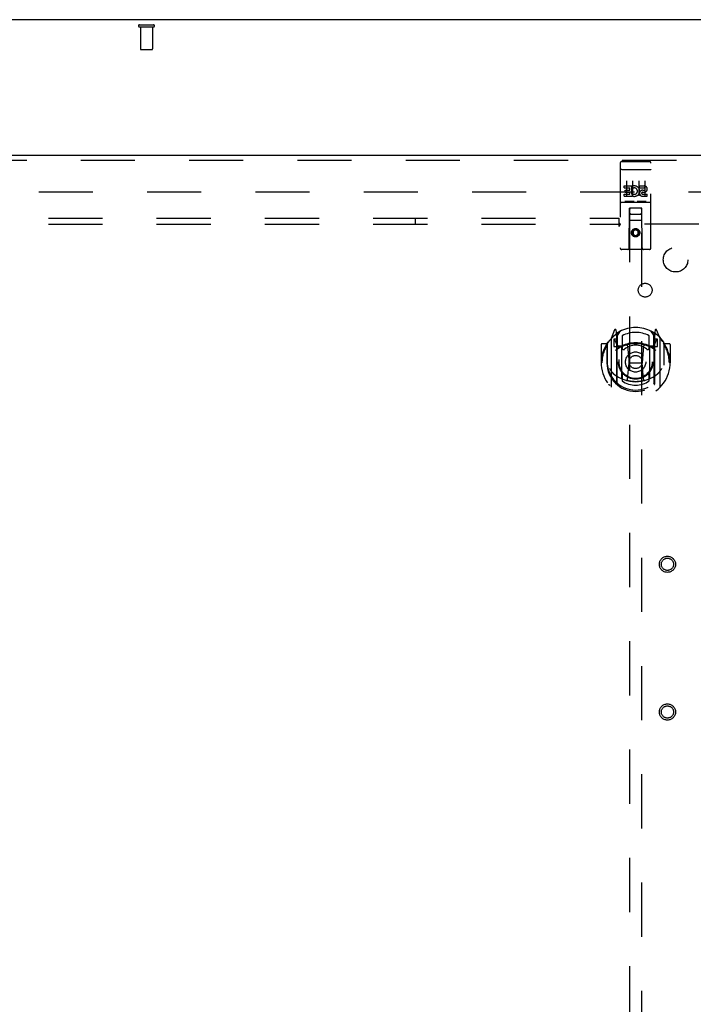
# Model space of a CAD drawing. Header units: inches. Extents: x 0 to 200, y 0 to 129.
# Tile 84 of 97: x 79 to 92, y 63 to 83. Entities that reach past the tile are written whole.
import ezdxf

# ---------------------------------------------------------------- set-up
doc = ezdxf.new("R2010")
doc.units = ezdxf.units.IN
doc.header["$LTSCALE"] = 11
doc.header["$MEASUREMENT"] = 0
doc.linetypes.add('HIDDEN', pattern=[0.2, 0.1, -0.1])
doc.layers.get('0').update_dxf_attribs({"linetype": 'CONTINUOUS'})
for name, color, linetype in [('DEFAULT_2', 8, 'HIDDEN'), ('DOOR_ASSEMBLY', 7, 'CONTINUOUS'), ('SUBPANEL', 7, 'CONTINUOUS')]:
    doc.layers.add(name, color=color, linetype=linetype)

msp = doc.modelspace()

# ---------------------------------------------------------------- linework, layer by layer
at = {"color": 3, "linetype": 'Continuous'}
msp.add_line((96.409, 82.792), (56.263, 82.792), dxfattribs=at)
at = {"layer": 'DEFAULT_2', "color": 8, "linetype": 'HIDDEN'}
for p, q in [((81.194, 82.688), (81.478, 82.688)), ((81.194, 82.645), (81.478, 82.645)), ((81.212, 82.645), (81.212, 82.198)), ((81.46, 82.645), (81.46, 82.198)), ((81.222, 82.188), (81.45, 82.188)), ((59.35, 79.292), (93.322, 79.292))]:
    msp.add_line(p, q, dxfattribs=at)
for centre, radius, start, end in [((81.194, 82.667), 0.0215, 90, 270), ((81.478, 82.667), 0.0215, 270, 90), ((81.222, 82.198), 0.01, 180, 270), ((81.45, 82.198), 0.01, 270, 360)]:
    msp.add_arc(centre, radius, start, end, dxfattribs=at)
at = {"layer": 'DOOR_ASSEMBLY', "color": 3, "linetype": 'Continuous'}
msp.add_line((58.003, 80.042), (94.107, 80.042), dxfattribs=at)
at = {"layer": 'DOOR_ASSEMBLY', "color": 8, "linetype": 'HIDDEN'}
for p, q in [((58.003, 79.938), (94.107, 79.938)), ((90.961, 79.88), (90.961, 78.155)), ((90.991, 79.91), (91.556, 79.91)), ((91.586, 78.155), (91.586, 79.88)), ((90.978, 79.751), (90.977, 79.751)), ((90.979, 79.751), (90.978, 79.751)), ((90.98, 79.751), (90.979, 79.751)), ((90.98, 79.751), (90.98, 79.751)), ((90.981, 79.751), (90.98, 79.751)), ((90.982, 79.751), (90.981, 79.751)), ((90.983, 79.751), (90.982, 79.751)), ((90.983, 79.751), (90.983, 79.751)), ((90.984, 79.751), (90.983, 79.751)), ((90.985, 79.751), (90.984, 79.751)), ((90.986, 79.751), (90.985, 79.751)), ((90.987, 79.751), (90.986, 79.751)), ((90.988, 79.751), (90.987, 79.751)), ((90.988, 79.752), (90.988, 79.751)), ((90.989, 79.752), (90.988, 79.752)), ((90.99, 79.752), (90.989, 79.752)), ((90.991, 79.752), (90.99, 79.752)), ((90.991, 79.752), (91.556, 79.752)), ((91.556, 79.752), (91.557, 79.752)), ((91.557, 79.752), (91.558, 79.752)), ((91.559, 79.752), (91.56, 79.751)), ((91.56, 79.751), (91.561, 79.751)), ((91.561, 79.751), (91.562, 79.751)), ((91.562, 79.751), (91.563, 79.751)), ((91.563, 79.751), (91.563, 79.751)), ((91.563, 79.751), (91.564, 79.751)), ((91.564, 79.751), (91.565, 79.751)), ((91.565, 79.751), (91.566, 79.751)), ((91.566, 79.751), (91.567, 79.751)), ((91.567, 79.751), (91.567, 79.751)), ((91.567, 79.751), (91.568, 79.751)), ((91.568, 79.751), (91.569, 79.751)), ((91.569, 79.751), (91.57, 79.751)), ((91.042, 79.374), (91.042, 79.417)), ((91.042, 79.417), (91.198, 79.417)), ((91.086, 79.518), (91.086, 79.212)), ((91.198, 79.239), (91.198, 79.417)), ((91.223, 79.369), (91.206, 79.408)), ((91.211, 79.518), (91.211, 79.212)), ((91.336, 79.518), (91.336, 79.212)), ((91.354, 79.374), (91.354, 79.417)), ((91.354, 79.417), (91.447, 79.417)), ((91.461, 79.518), (91.461, 79.212)), ((91.042, 79.374), (91.156, 79.374)), ((91.042, 79.204), (91.042, 79.246)), ((91.042, 79.246), (91.156, 79.246)), ((91.063, 79.289), (91.063, 79.332)), ((91.063, 79.332), (91.156, 79.332)), ((91.063, 79.289), (91.156, 79.289)), ((91.156, 79.332), (91.156, 79.374)), ((91.156, 79.246), (91.156, 79.289)), ((91.198, 79.239), (91.211, 79.258)), ((91.198, 79.204), (91.198, 79.216)), ((91.202, 79.214), (91.198, 79.216)), ((91.354, 79.374), (91.447, 79.374)), ((91.414, 79.289), (91.461, 79.289)), ((91.418, 79.33), (91.447, 79.33)), ((91.418, 79.246), (91.511, 79.246)), ((91.511, 79.204), (91.511, 79.246)), ((90.991, 79.082), (91.556, 79.082)), ((91.042, 79.204), (91.198, 79.204)), ((91.235, 79.098), (91.063, 79.098)), ((91.485, 79.098), (91.313, 79.098)), ((91.418, 79.204), (91.511, 79.204)), ((91.144, 78.155), (91.147, 78.965)), ((91.149, 78.965), (91.147, 78.965)), ((91.149, 78.965), (91.149, 50.963)), ((91.399, 78.965), (91.149, 78.965)), ((91.189, 78.84), (91.359, 78.84)), ((91.399, 50.963), (91.399, 78.965)), ((91.4, 78.965), (91.399, 78.965)), ((91.404, 78.155), (91.4, 78.965)), ((91.401, 78.715), (91.146, 78.715)), ((91.274, 78.536), (91.211, 78.5)), ((91.211, 78.5), (91.211, 78.428)), ((91.211, 78.5), (91.221, 78.495)), ((91.211, 78.428), (91.221, 78.434)), ((91.211, 78.428), (91.274, 78.392)), ((91.274, 78.525), (91.221, 78.495)), ((91.221, 78.495), (91.221, 78.434)), ((91.221, 78.434), (91.274, 78.404)), ((91.274, 78.536), (91.274, 78.525)), ((91.336, 78.5), (91.274, 78.536)), ((91.326, 78.495), (91.274, 78.525)), ((91.274, 78.404), (91.326, 78.434)), ((91.274, 78.392), (91.336, 78.428)), ((91.336, 78.5), (91.326, 78.495)), ((91.326, 78.434), (91.326, 78.495)), ((91.336, 78.428), (91.326, 78.434)), ((91.336, 78.428), (91.336, 78.5)), ((91.274, 78.392), (91.274, 78.404)), ((91.556, 78.125), (90.991, 78.125)), ((90.848, 76.49), (90.778, 76.315)), ((90.871, 76.411), (90.87, 76.41)), ((90.87, 76.41), (90.87, 76.41)), ((90.87, 76.41), (90.87, 76.41)), ((90.891, 76.407), (90.877, 76.487)), ((90.891, 75.391), (90.891, 76.407)), ((90.899, 76.36), (90.969, 76.469)), ((90.899, 75.415), (90.899, 76.419)), ((91.579, 76.469), (91.649, 76.36)), ((91.649, 75.415), (91.649, 76.419)), ((91.671, 76.487), (91.656, 76.407)), ((91.656, 76.407), (91.656, 75.391)), ((91.678, 76.41), (91.673, 76.413)), ((91.77, 76.315), (91.699, 76.49)), ((90.691, 76.209), (90.589, 76.209)), ((90.691, 76.209), (90.691, 75.821)), ((90.699, 76.194), (90.691, 76.209)), ((90.699, 76.231), (90.699, 75.774)), ((90.774, 76.304), (90.774, 75.337)), ((90.831, 76.3), (90.831, 76.15)), ((90.899, 76.3), (90.831, 76.3)), ((90.84, 76.292), (90.869, 76.246)), ((90.901, 76.394), (90.901, 76.187)), ((90.999, 76.372), (90.999, 76.119)), ((91.549, 76.119), (91.549, 76.372)), ((91.646, 76.187), (91.646, 76.394)), ((91.716, 76.3), (91.649, 76.3)), ((91.679, 76.246), (91.708, 76.292)), ((91.716, 76.15), (91.716, 76.3)), ((91.774, 75.337), (91.774, 76.304)), ((91.856, 76.209), (91.848, 76.194)), ((91.849, 76.231), (91.849, 75.774)), ((91.856, 75.821), (91.856, 76.209)), ((91.959, 76.209), (91.856, 76.209)), ((90.574, 76.194), (90.574, 75.821)), ((90.831, 76.15), (90.891, 76.15)), ((90.991, 76.149), (90.919, 76.149)), ((90.921, 76.167), (90.987, 76.167)), ((90.991, 75.507), (90.991, 76.139)), ((91.111, 76.165), (91.141, 75.821)), ((91.437, 76.165), (91.406, 75.821)), ((91.629, 76.149), (91.556, 76.149)), ((91.556, 76.139), (91.556, 75.507)), ((91.561, 76.167), (91.626, 76.167)), ((91.656, 76.15), (91.716, 76.15)), ((91.974, 76.194), (91.974, 75.821)), ((90.574, 75.821), (90.589, 75.821)), ((90.691, 75.821), (90.706, 75.821)), ((91.111, 75.481), (91.141, 75.821)), ((91.141, 75.821), (91.406, 75.821)), ((91.437, 75.481), (91.406, 75.821)), ((91.856, 75.821), (91.841, 75.821)), ((91.959, 75.821), (91.974, 75.821)), ((90.699, 75.774), (90.699, 75.771)), ((91.849, 75.774), (91.849, 75.771)), ((90.999, 75.558), (90.999, 75.455)), ((91.549, 75.455), (91.549, 75.558))]:
    msp.add_line(p, q, dxfattribs=at)
for points in [[(90.977, 79.751), (90.977, 79.751), (90.977, 79.751), (90.976, 79.751), (90.976, 79.75), (90.975, 79.75), (90.975, 79.75), (90.975, 79.75), (90.974, 79.75), (90.974, 79.75), (90.974, 79.75), (90.973, 79.75), (90.973, 79.75), (90.973, 79.75), (90.972, 79.75), (90.972, 79.75), (90.972, 79.75), (90.971, 79.75), (90.971, 79.75), (90.971, 79.75), (90.97, 79.749), (90.97, 79.749), (90.97, 79.749), (90.97, 79.749), (90.969, 79.749), (90.969, 79.749), (90.969, 79.749), (90.968, 79.749), (90.968, 79.749), (90.968, 79.749), (90.968, 79.749), (90.967, 79.749), (90.967, 79.748), (90.967, 79.748), (90.967, 79.748), (90.966, 79.748), (90.966, 79.748), (90.966, 79.748), (90.966, 79.748), (90.966, 79.748), (90.965, 79.748), (90.965, 79.748), (90.965, 79.748), (90.965, 79.748), (90.965, 79.747), (90.964, 79.747), (90.964, 79.747), (90.964, 79.747), (90.964, 79.747), (90.964, 79.747), (90.964, 79.747), (90.963, 79.747), (90.963, 79.747), (90.963, 79.747), (90.963, 79.746), (90.963, 79.746), (90.963, 79.746), (90.963, 79.746), (90.962, 79.746), (90.962, 79.746), (90.962, 79.746), (90.962, 79.746), (90.962, 79.746), (90.962, 79.746), (90.962, 79.745), (90.962, 79.745), (90.962, 79.745), (90.962, 79.745), (90.962, 79.745), (90.962, 79.745), (90.962, 79.745), (90.961, 79.745), (90.961, 79.745), (90.961, 79.745), (90.961, 79.744), (90.961, 79.744), (90.961, 79.744), (90.961, 79.744)], [(91.558, 79.752), (91.559, 79.752), (91.559, 79.752)], [(91.57, 79.751), (91.571, 79.751), (91.571, 79.751), (91.571, 79.751), (91.572, 79.751), (91.572, 79.75), (91.572, 79.75), (91.573, 79.75), (91.573, 79.75), (91.573, 79.75), (91.574, 79.75), (91.574, 79.75), (91.574, 79.75), (91.575, 79.75), (91.575, 79.75), (91.575, 79.75), (91.576, 79.75), (91.576, 79.75), (91.576, 79.75), (91.577, 79.75), (91.577, 79.75), (91.577, 79.749), (91.578, 79.749), (91.578, 79.749), (91.578, 79.749), (91.578, 79.749), (91.579, 79.749), (91.579, 79.749), (91.579, 79.749), (91.58, 79.749), (91.58, 79.749), (91.58, 79.749), (91.58, 79.749), (91.581, 79.748), (91.581, 79.748), (91.581, 79.748), (91.581, 79.748), (91.582, 79.748), (91.582, 79.748), (91.582, 79.748), (91.582, 79.748), (91.582, 79.748), (91.583, 79.748), (91.583, 79.748), (91.583, 79.748), (91.583, 79.747), (91.583, 79.747), (91.584, 79.747), (91.584, 79.747), (91.584, 79.747), (91.584, 79.747), (91.584, 79.747), (91.584, 79.747), (91.585, 79.747), (91.585, 79.747), (91.585, 79.746), (91.585, 79.746), (91.585, 79.746), (91.585, 79.746), (91.585, 79.746), (91.585, 79.746), (91.586, 79.746), (91.586, 79.746), (91.586, 79.746), (91.586, 79.746), (91.586, 79.745), (91.586, 79.745), (91.586, 79.745), (91.586, 79.745), (91.586, 79.745), (91.586, 79.745), (91.586, 79.745), (91.586, 79.745), (91.586, 79.745), (91.586, 79.745), (91.586, 79.744), (91.586, 79.744), (91.586, 79.744), (91.586, 79.744)], [(91.063, 79.098), (91.063, 79.098), (91.063, 79.098), (91.062, 79.098), (91.062, 79.098), (91.062, 79.098), (91.062, 79.098), (91.062, 79.098), (91.061, 79.098), (91.061, 79.098), (91.061, 79.098), (91.061, 79.098), (91.061, 79.098), (91.06, 79.098), (91.06, 79.098), (91.06, 79.098), (91.06, 79.098), (91.06, 79.098), (91.06, 79.098), (91.06, 79.098), (91.059, 79.098), (91.059, 79.098), (91.059, 79.098), (91.059, 79.098), (91.059, 79.098), (91.059, 79.098), (91.059, 79.098), (91.058, 79.098), (91.058, 79.098), (91.058, 79.098), (91.058, 79.098), (91.058, 79.098), (91.058, 79.098), (91.058, 79.098), (91.058, 79.098), (91.057, 79.098), (91.057, 79.098), (91.057, 79.098), (91.057, 79.098), (91.057, 79.098), (91.057, 79.098), (91.057, 79.099), (91.057, 79.099), (91.057, 79.099), (91.057, 79.099), (91.056, 79.099), (91.056, 79.099)], [(91.241, 79.099), (91.241, 79.099), (91.241, 79.099), (91.241, 79.099), (91.241, 79.099), (91.241, 79.099), (91.241, 79.098), (91.241, 79.098), (91.241, 79.098), (91.241, 79.098), (91.24, 79.098), (91.24, 79.098), (91.24, 79.098), (91.24, 79.098), (91.24, 79.098), (91.24, 79.098), (91.24, 79.098), (91.24, 79.098), (91.24, 79.098), (91.239, 79.098), (91.239, 79.098), (91.239, 79.098), (91.239, 79.098), (91.239, 79.098), (91.239, 79.098), (91.239, 79.098), (91.238, 79.098), (91.238, 79.098), (91.238, 79.098), (91.238, 79.098), (91.238, 79.098), (91.238, 79.098), (91.237, 79.098), (91.237, 79.098), (91.237, 79.098), (91.237, 79.098), (91.237, 79.098), (91.237, 79.098), (91.236, 79.098), (91.236, 79.098), (91.236, 79.098), (91.236, 79.098), (91.236, 79.098), (91.235, 79.098), (91.235, 79.098), (91.235, 79.098)], [(91.313, 79.098), (91.313, 79.098), (91.313, 79.098), (91.312, 79.098), (91.312, 79.098), (91.312, 79.098), (91.312, 79.098), (91.312, 79.098), (91.311, 79.098), (91.311, 79.098), (91.311, 79.098), (91.311, 79.098), (91.311, 79.098), (91.31, 79.098), (91.31, 79.098), (91.31, 79.098), (91.31, 79.098), (91.31, 79.098), (91.31, 79.098), (91.31, 79.098), (91.309, 79.098), (91.309, 79.098), (91.309, 79.098), (91.309, 79.098), (91.309, 79.098), (91.309, 79.098), (91.309, 79.098), (91.308, 79.098), (91.308, 79.098), (91.308, 79.098), (91.308, 79.098), (91.308, 79.098), (91.308, 79.098), (91.308, 79.098), (91.308, 79.098), (91.307, 79.098), (91.307, 79.098), (91.307, 79.098), (91.307, 79.098), (91.307, 79.098), (91.307, 79.098), (91.307, 79.099), (91.307, 79.099), (91.307, 79.099), (91.307, 79.099), (91.306, 79.099), (91.306, 79.099)], [(91.491, 79.099), (91.491, 79.099), (91.491, 79.099), (91.491, 79.099), (91.491, 79.099), (91.491, 79.099), (91.491, 79.098), (91.491, 79.098), (91.491, 79.098), (91.491, 79.098), (91.49, 79.098), (91.49, 79.098), (91.49, 79.098), (91.49, 79.098), (91.49, 79.098), (91.49, 79.098), (91.49, 79.098), (91.49, 79.098), (91.49, 79.098), (91.489, 79.098), (91.489, 79.098), (91.489, 79.098), (91.489, 79.098), (91.489, 79.098), (91.489, 79.098), (91.489, 79.098), (91.488, 79.098), (91.488, 79.098), (91.488, 79.098), (91.488, 79.098), (91.488, 79.098), (91.488, 79.098), (91.487, 79.098), (91.487, 79.098), (91.487, 79.098), (91.487, 79.098), (91.487, 79.098), (91.487, 79.098), (91.486, 79.098), (91.486, 79.098), (91.486, 79.098), (91.486, 79.098), (91.486, 79.098), (91.485, 79.098), (91.485, 79.098), (91.485, 79.098)], [(90.729, 76.259), (90.729, 76.26), (90.73, 76.261), (90.731, 76.262), (90.731, 76.263), (90.732, 76.263), (90.733, 76.264), (90.733, 76.265), (90.734, 76.266), (90.735, 76.267), (90.736, 76.267), (90.737, 76.268), (90.737, 76.269), (90.738, 76.269), (90.739, 76.27), (90.74, 76.271), (90.741, 76.271), (90.741, 76.272), (90.742, 76.273), (90.743, 76.273), (90.744, 76.274), (90.745, 76.275), (90.746, 76.275), (90.746, 76.276), (90.747, 76.276), (90.748, 76.277), (90.749, 76.277), (90.75, 76.278), (90.751, 76.278), (90.752, 76.279), (90.753, 76.279), (90.754, 76.28), (90.754, 76.28), (90.755, 76.281), (90.756, 76.281)], [(91.791, 76.281), (91.792, 76.281), (91.793, 76.28), (91.794, 76.28), (91.795, 76.279), (91.796, 76.279), (91.797, 76.278), (91.798, 76.278), (91.799, 76.277), (91.8, 76.277), (91.801, 76.276), (91.801, 76.276), (91.802, 76.275), (91.803, 76.275), (91.804, 76.274), (91.805, 76.273), (91.806, 76.273), (91.806, 76.272), (91.807, 76.271), (91.808, 76.271), (91.809, 76.27), (91.81, 76.269), (91.81, 76.269), (91.811, 76.268), (91.812, 76.267), (91.813, 76.267), (91.814, 76.266), (91.814, 76.265), (91.815, 76.264), (91.816, 76.263), (91.816, 76.263), (91.817, 76.262), (91.818, 76.261), (91.819, 76.26), (91.819, 76.259)], [(90.741, 75.707), (90.745, 75.702), (90.748, 75.697), (90.75, 75.692), (90.753, 75.687), (90.756, 75.683), (90.759, 75.679), (90.762, 75.675), (90.764, 75.671), (90.767, 75.667), (90.769, 75.663), (90.772, 75.66), (90.774, 75.657), (90.776, 75.653), (90.779, 75.65), (90.781, 75.647), (90.783, 75.645), (90.785, 75.642), (90.787, 75.639), (90.79, 75.637), (90.792, 75.634), (90.794, 75.632), (90.796, 75.629), (90.798, 75.627), (90.799, 75.625), (90.801, 75.623), (90.803, 75.621), (90.805, 75.619), (90.807, 75.618), (90.808, 75.616), (90.81, 75.614), (90.812, 75.613), (90.813, 75.611), (90.815, 75.61), (90.817, 75.608), (90.818, 75.607), (90.82, 75.606)], [(91.728, 75.606), (91.73, 75.607), (91.731, 75.608), (91.733, 75.61), (91.734, 75.611), (91.736, 75.613), (91.738, 75.614), (91.739, 75.616), (91.741, 75.618), (91.743, 75.619), (91.745, 75.621), (91.746, 75.623), (91.748, 75.625), (91.75, 75.627), (91.752, 75.629), (91.754, 75.632), (91.756, 75.634), (91.758, 75.637), (91.76, 75.639), (91.762, 75.642), (91.765, 75.644), (91.767, 75.647), (91.769, 75.65), (91.771, 75.653), (91.774, 75.657), (91.776, 75.66), (91.779, 75.663), (91.781, 75.667), (91.784, 75.671), (91.786, 75.675), (91.789, 75.679), (91.792, 75.683), (91.794, 75.687), (91.797, 75.692), (91.8, 75.697), (91.803, 75.702), (91.806, 75.707)], [(91.462, 75.464), (91.456, 75.462), (91.451, 75.461), (91.446, 75.459), (91.44, 75.458), (91.435, 75.457), (91.429, 75.456), (91.424, 75.454), (91.418, 75.453), (91.413, 75.452), (91.407, 75.451), (91.402, 75.45), (91.396, 75.449), (91.391, 75.448), (91.385, 75.447), (91.38, 75.446), (91.374, 75.445), (91.369, 75.445), (91.363, 75.444), (91.358, 75.443), (91.352, 75.442), (91.347, 75.442), (91.341, 75.441), (91.335, 75.441), (91.33, 75.44), (91.324, 75.44), (91.319, 75.439), (91.313, 75.439), (91.307, 75.439), (91.302, 75.439), (91.296, 75.438), (91.291, 75.438), (91.285, 75.438), (91.279, 75.438), (91.274, 75.438), (91.268, 75.438), (91.263, 75.438), (91.257, 75.438), (91.252, 75.438), (91.246, 75.439), (91.24, 75.439), (91.235, 75.439), (91.229, 75.439), (91.224, 75.44), (91.218, 75.44), (91.212, 75.441), (91.207, 75.441), (91.201, 75.442), (91.196, 75.442), (91.19, 75.443), (91.185, 75.444), (91.179, 75.445), (91.173, 75.445), (91.168, 75.446), (91.162, 75.447), (91.157, 75.448), (91.151, 75.449), (91.146, 75.45), (91.14, 75.451), (91.135, 75.452), (91.129, 75.453), (91.124, 75.454), (91.118, 75.456), (91.113, 75.457), (91.108, 75.458), (91.102, 75.459), (91.097, 75.461), (91.091, 75.462), (91.086, 75.464)], [(90.756, 75.36), (90.755, 75.36), (90.754, 75.361), (90.754, 75.361), (90.753, 75.362), (90.752, 75.362), (90.751, 75.363), (90.75, 75.363), (90.749, 75.364), (90.748, 75.364), (90.747, 75.365), (90.746, 75.365), (90.746, 75.366), (90.745, 75.366), (90.744, 75.367), (90.743, 75.368), (90.742, 75.368), (90.741, 75.369), (90.741, 75.37), (90.74, 75.37), (90.739, 75.371), (90.738, 75.372), (90.737, 75.372), (90.737, 75.373), (90.736, 75.374), (90.735, 75.375), (90.734, 75.375), (90.733, 75.376), (90.733, 75.377), (90.732, 75.378), (90.731, 75.378), (90.731, 75.379), (90.73, 75.38), (90.729, 75.381), (90.729, 75.382)], [(91.819, 75.382), (91.819, 75.381), (91.818, 75.38), (91.817, 75.379), (91.816, 75.378), (91.816, 75.378), (91.815, 75.377), (91.814, 75.376), (91.814, 75.375), (91.813, 75.375), (91.812, 75.374), (91.811, 75.373), (91.81, 75.372), (91.81, 75.372), (91.809, 75.371), (91.808, 75.37), (91.807, 75.37), (91.806, 75.369), (91.806, 75.368), (91.805, 75.368), (91.804, 75.367), (91.803, 75.366), (91.802, 75.366), (91.801, 75.365), (91.801, 75.365), (91.8, 75.364), (91.799, 75.364), (91.798, 75.363), (91.797, 75.363), (91.796, 75.362), (91.795, 75.362), (91.794, 75.361), (91.793, 75.361), (91.792, 75.36), (91.791, 75.36)]]:
    msp.add_lwpolyline(points, dxfattribs=at)
for centre, radius in [((91.274, 78.465), 0.085), ((91.274, 78.465), 0.0845), ((91.274, 75.839), 0.35), ((91.274, 75.839), 0.335), ((91.274, 75.839), 0.205), ((91.274, 75.839), 0.133), ((91.92, 71.729), 0.164), ((91.92, 71.729), 0.124), ((91.92, 68.729), 0.164), ((91.92, 68.729), 0.124)]:
    msp.add_circle(centre, radius, dxfattribs=at)
for centre, radius, start, end in [((90.991, 79.88), 0.03, 90, 180), ((91.556, 79.88), 0.03, 0, 90), ((91.248, 79.31), 0.107, 244.2636, 113.4027), ((91.447, 79.352), 0.0644, 282.2995, 90.0775), ((91.248, 79.31), 0.0639, 234.8895, 113.4026), ((91.418, 79.267), 0.0635, 90, 270), ((91.418, 79.268), 0.0219, 100.307, 270), ((91.447, 79.352), 0.0219, 269.9011, 90), ((90.991, 79.052), 0.03, 90, 180), ((91.556, 79.052), 0.03, 0, 90), ((91.189, 78.925), 0.04, 90, 180), ((91.189, 78.88), 0.04, 180, 270), ((91.359, 78.925), 0.04, 0, 90), ((91.359, 78.88), 0.04, 270, 360), ((90.991, 78.155), 0.03, 180, 270), ((91.114, 78.155), 0.03, 270, 360), ((91.434, 78.155), 0.03, 180, 270), ((91.556, 78.155), 0.03, 270, 360), ((91.274, 75.839), 0.7, 35.2961, 144.7039), ((90.862, 76.485), 0.015, 10, 158.1959), ((90.881, 76.394), 0.02, 0, 125.2543), ((90.919, 76.419), 0.02, 121.4688, 179.9992), ((91.274, 75.839), 0.6, 62.7204, 117.2796), ((91.629, 76.419), 0.02, 0, 58.5295), ((91.666, 76.394), 0.02, 54.7457, 180), ((91.685, 76.485), 0.015, 21.8041, 170), ((91.274, 75.821), 0.7, 125.5126, 54.4874), ((90.589, 76.194), 0.015, 90, 180), ((90.719, 76.231), 0.02, 144.7039, 180), ((90.789, 76.304), 0.015, 135.0748, 180), ((90.844, 76.295), 0.005, 90, 212.6792), ((91.274, 75.508), 0.7, 53.2319, 126.7681), ((90.879, 76.374), 0.02, 0, 125.5126), ((90.711, 76.145), 0.188, 0, 32.6792), ((91.274, 75.526), 0.7, 66.536, 113.464), ((91.669, 76.374), 0.02, 54.4874, 180), ((91.837, 76.145), 0.188, 147.3208, 180), ((91.704, 76.295), 0.005, 327.3208, 90), ((91.759, 76.304), 0.015, 0, 44.9252), ((91.829, 76.231), 0.02, 0, 35.2961), ((91.959, 76.194), 0.015, 0, 90), ((91.274, 75.821), 0.685, 146.9885, 180), ((90.919, 76.169), 0.02, 180, 270), ((90.921, 76.187), 0.02, 180, 270), ((90.987, 76.187), 0.02, 270, 293.464), ((91.006, 76.139), 0.015, 112.9863, 180), ((91.029, 76.119), 0.03, 180, 311.1261), ((91.274, 75.839), 0.343, 48.8739, 131.1261), ((91.091, 76.163), 0.02, 5.0796, 105.6131), ((91.457, 76.163), 0.02, 74.3869, 174.9204), ((91.519, 76.119), 0.03, 228.8739, 360), ((91.541, 76.139), 0.015, 0, 67.0137), ((91.561, 76.187), 0.02, 246.536, 270), ((91.626, 76.187), 0.02, 270, 360), ((91.629, 76.169), 0.02, 270, 360), ((91.274, 75.821), 0.685, 0, 33.0115), ((91.274, 75.823), 0.583, 180.2464, 359.7536), ((90.719, 75.774), 0.02, 180, 187.6622), ((91.274, 75.849), 0.58, 187.6622, 352.3378), ((91.274, 76.138), 0.7, 229.529, 310.471), ((91.829, 75.774), 0.02, 352.3378, 360), ((90.919, 75.415), 0.02, 180, 230.6594), ((91.006, 75.507), 0.015, 180, 247.0137), ((91.029, 75.558), 0.03, 48.8739, 180), ((91.274, 75.849), 0.48, 235.0461, 304.9539), ((91.274, 75.839), 0.343, 228.8739, 311.1261), ((91.091, 75.483), 0.02, 254.4248, 354.9204), ((91.456, 75.483), 0.02, 185.0796, 285.5752), ((91.519, 75.558), 0.03, 0, 131.1261), ((91.541, 75.507), 0.015, 292.9863, 360), ((91.629, 75.415), 0.02, 309.3378, 359.9984), ((90.789, 75.337), 0.015, 180, 224.9252), ((90.906, 75.391), 0.015, 180, 229.6413), ((91.641, 75.391), 0.015, 310.3587, 360), ((91.759, 75.337), 0.015, 315.0748, 360)]:
    msp.add_arc(centre, radius, start, end, dxfattribs=at)
at = {"layer": 'SUBPANEL', "color": 8, "linetype": 'HIDDEN'}
for p, q in [((61.743, 78.761), (90.93, 78.761)), ((61.743, 78.636), (90.93, 78.636)), ((86.805, 78.636), (86.805, 78.761)), ((90.93, 78.761), (90.93, 78.674)), ((90.93, 78.674), (90.93, 78.595)), ((92.555, 78.636), (90.965, 78.636))]:
    msp.add_line(p, q, dxfattribs=at)
for points in [[(90.93, 78.674), (90.932, 78.672), (90.933, 78.67), (90.935, 78.668), (90.936, 78.666), (90.938, 78.664), (90.94, 78.662), (90.941, 78.661), (90.943, 78.659), (90.944, 78.658), (90.946, 78.656), (90.947, 78.654)], [(90.93, 78.595), (90.932, 78.596), (90.934, 78.596), (90.935, 78.597), (90.937, 78.598), (90.938, 78.599), (90.94, 78.6), (90.941, 78.602), (90.943, 78.603), (90.944, 78.605), (90.946, 78.607), (90.947, 78.608), (90.949, 78.61), (90.95, 78.612), (90.951, 78.614), (90.953, 78.616), (90.955, 78.621)], [(90.947, 78.654), (90.954, 78.648), (90.956, 78.646), (90.957, 78.644), (90.959, 78.642), (90.961, 78.641), (90.963, 78.639), (90.964, 78.637), (90.965, 78.636)], [(90.955, 78.621), (90.957, 78.623), (90.958, 78.626), (90.96, 78.628), (90.961, 78.63), (90.963, 78.632), (90.964, 78.634), (90.965, 78.636)]]:
    msp.add_lwpolyline(points, dxfattribs=at)
for centre, radius in [((92.086, 77.917), 0.25), ((91.468, 77.298), 0.141)]:
    msp.add_circle(centre, radius, dxfattribs=at)

doc.saveas('drawing.dxf')
